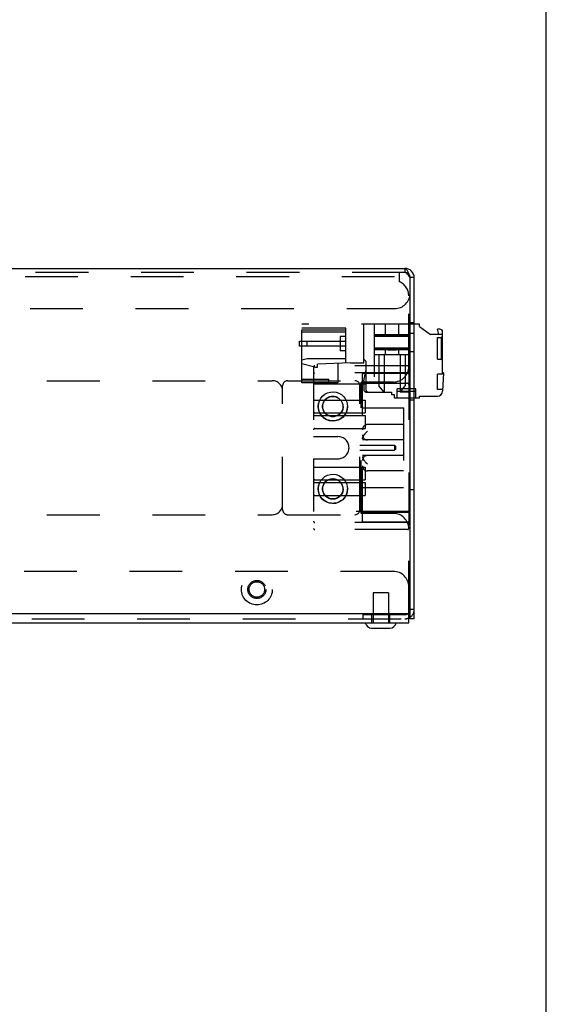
# Model space of a CAD drawing. Header units: inches. Extents: x 0 to 73.3, y 0 to 56.7.
# Tile 36 of 36: x 69.3 to 73.3, y 22.6 to 30.1. Entities that reach past the tile are written whole.
import ezdxf

# ---------------------------------------------------------------- set-up
doc = ezdxf.new("R2010")
doc.units = ezdxf.units.IN
doc.header["$LTSCALE"] = 4.033333
doc.header["$MEASUREMENT"] = 0
doc.linetypes.add('HIDDEN', pattern=[0.2, 0.1, -0.1])
doc.layers.get('0').update_dxf_attribs({"linetype": 'CONTINUOUS'})
doc.layers.add('DEFAULT_2', color=8, linetype='HIDDEN')

msp = doc.modelspace()

# ---------------------------------------------------------------- linework, layer by layer
at = {"color": 7, "linetype": 'Continuous'}
for p, q in [((73.3333, 0), (73.3333, 56.6667)), ((48.3354, 28.1899), (72.2527, 28.1899)), ((72.2774, 28.1585), (72.2823, 28.1462)), ((72.2823, 28.1462), (72.2872, 28.1329)), ((72.2872, 28.1329), (72.2921, 28.1191)), ((72.3236, 28.1191), (72.2921, 28.1191)), ((72.2921, 25.5128), (72.2921, 28.1191)), ((72.3236, 25.5128), (72.3236, 28.1191)), ((72.363, 27.7648), (72.3236, 27.7648)), ((72.363, 27.7451), (72.363, 27.7648)), ((72.363, 27.7451), (72.4473, 27.686)), ((72.5402, 27.686), (72.4473, 27.686)), ((72.5205, 27.7254), (72.5008, 27.7254)), ((72.5087, 27.6959), (72.5008, 27.7254)), ((72.5402, 27.3907), (72.5402, 27.7057)), ((72.548, 27.3907), (72.5401, 27.2507)), ((72.548, 27.3907), (72.5402, 27.3907)), ((72.3236, 27.2018), (72.363, 27.2018)), ((72.363, 27.2136), (72.5008, 27.2136)), ((72.363, 27.2018), (72.363, 27.2136)), ((67.9043, 25.5522), (72.2921, 25.5522)), ((72.2823, 25.4813), (72.2823, 25.5522)), ((72.3236, 25.5128), (72.2921, 25.5128)), ((48.3059, 25.4813), (72.2823, 25.4813)), ((71.9978, 25.4419), (72.1376, 25.4419))]:
    msp.add_line(p, q, dxfattribs=at)
msp.add_lwpolyline([(72.2527, 28.1899), (72.2577, 28.1886), (72.2626, 28.1846), (72.2675, 28.178), (72.2724, 28.1692), (72.2774, 28.1585)], dxfattribs=at)
for centre, radius, start, end in [((72.2527, 28.1191), 0.0709, 0, 90), ((72.5011, 27.6939), 0.00787, 270, 15), ((72.5205, 27.7057), 0.0197, 0, 90), ((72.5008, 27.2529), 0.0394, 270, 356.75571), ((72.2527, 25.5836), 0.0709, 292.68384, 303.76613), ((71.9978, 25.4911), 0.0492, 191.53696, 270), ((72.1376, 25.4911), 0.0492, 270, 348.46304)]:
    msp.add_arc(centre, radius, start, end, dxfattribs=at)
at = {"layer": 'DEFAULT_2', "color": 8, "linetype": 'HIDDEN'}
for p, q in [((72.2527, 28.1585), (48.3354, 28.1585)), ((72.2114, 28.0876), (72.2114, 28.1585)), ((72.2577, 28.1886), (72.2527, 28.1899)), ((72.2527, 28.1899), (72.2527, 28.1585)), ((72.2626, 28.1846), (72.2577, 28.1886)), ((48.3768, 28.127), (72.2114, 28.127)), ((72.2823, 27.4399), (72.2823, 27.9793)), ((48.4142, 27.8829), (72.174, 27.8829)), ((72.3236, 27.7648), (71.4653, 27.7648)), ((71.4653, 27.3159), (71.4653, 27.7648)), ((71.9378, 27.4695), (71.9378, 27.7648)), ((72.0165, 27.7648), (72.0165, 27.2451)), ((72.1051, 27.6703), (72.1051, 27.7648)), ((72.2035, 27.7648), (72.2035, 27.6703)), ((72.2921, 27.7766), (72.3236, 27.7766)), ((71.8, 27.7333), (71.4653, 27.7333)), ((71.8, 27.7175), (71.4653, 27.7175)), ((71.8, 27.7018), (71.4653, 27.7018)), ((71.8, 27.4678), (71.8, 27.7333)), ((72.2921, 27.6939), (72.3236, 27.6939)), ((71.4457, 27.6348), (71.8, 27.6348)), ((71.4457, 27.5955), (71.4457, 27.6348)), ((71.5047, 27.5955), (71.5047, 27.6348)), ((71.8, 27.6703), (71.7567, 27.6703)), ((71.7567, 27.6703), (71.7567, 27.56)), ((72.2921, 27.6827), (72.0165, 27.6827)), ((72.2921, 27.6813), (72.0165, 27.6813)), ((72.2921, 27.6717), (72.0165, 27.6717)), ((72.2921, 27.6703), (72.0165, 27.6703)), ((72.5008, 27.6624), (72.5283, 27.6624)), ((72.5008, 27.497), (72.5008, 27.6624)), ((72.5283, 27.6624), (72.5402, 27.6722)), ((72.5283, 27.6624), (72.5283, 27.497)), ((71.8, 27.5955), (71.4457, 27.5955)), ((71.8, 27.56), (71.7567, 27.56)), ((72.2921, 27.5797), (72.0165, 27.5797)), ((72.2921, 27.5783), (72.0165, 27.5783)), ((72.2921, 27.5686), (72.0165, 27.5686)), ((72.2921, 27.5673), (72.0165, 27.5673)), ((72.1051, 27.5285), (72.1051, 27.5797)), ((72.2035, 27.5797), (72.2035, 27.5285)), ((72.2921, 27.5561), (72.3236, 27.5561)), ((71.4653, 27.4904), (71.5047, 27.501)), ((71.5638, 27.434), (71.4653, 27.4604)), ((71.5047, 27.501), (71.8, 27.501)), ((71.8354, 27.4695), (71.5835, 27.4577)), ((71.5835, 27.434), (71.5835, 27.4577)), ((71.7409, 27.465), (71.7409, 27.3159)), ((71.8354, 27.4695), (71.9378, 27.4695)), ((71.9535, 27.4813), (71.9378, 27.497)), ((71.9535, 27.4813), (71.9535, 27.2648)), ((72.2921, 27.5285), (72.0165, 27.5285)), ((72.0539, 27.5285), (72.0539, 27.2931)), ((72.0933, 27.5285), (72.0933, 27.2451)), ((72.2153, 27.5285), (72.2153, 27.2451)), ((72.2547, 27.5285), (72.2547, 27.2931)), ((72.5008, 27.497), (72.5283, 27.497)), ((72.5283, 27.497), (72.5402, 27.4872)), ((71.5539, 27.436), (71.5539, 26.9045)), ((72.2724, 27.4459), (71.5638, 27.4459)), ((71.5638, 27.434), (71.5835, 27.434)), ((72.2724, 27.3907), (71.5638, 27.3907)), ((71.9378, 27.3317), (71.9535, 27.4065)), ((71.9378, 27.3884), (72.2724, 27.3884)), ((72.2823, 27.436), (72.2823, 26.2037)), ((72.5402, 27.3829), (72.5008, 27.3829)), ((72.5008, 27.2648), (72.5008, 27.3829)), ((72.5402, 27.3829), (72.5402, 27.3907)), ((49.3492, 27.3317), (71.239, 27.3317)), ((71.3571, 27.3317), (71.8689, 27.3317)), ((71.4653, 27.3435), (71.6701, 27.3435)), ((71.7409, 27.3159), (71.4653, 27.3159)), ((71.5539, 27.3081), (72.2823, 27.3081)), ((71.6701, 27.3159), (71.6701, 27.3435)), ((72.1642, 27.3218), (71.9181, 27.3218)), ((71.9181, 26.3179), (71.9181, 27.3218)), ((71.9279, 26.2612), (71.9279, 27.3785)), ((71.9279, 27.312), (72.2724, 27.312)), ((71.9378, 27.3317), (71.9378, 27.2648)), ((71.3177, 26.3474), (71.3177, 27.2923)), ((71.9083, 26.3474), (71.9083, 27.2923)), ((71.9575, 27.2451), (72.1504, 27.2451)), ((72.0933, 27.2451), (72.0539, 27.2931)), ((72.1504, 27.2451), (72.1504, 27.2254)), ((72.3354, 27.2687), (72.1937, 27.2687)), ((72.1937, 27.2018), (72.1937, 27.2687)), ((72.3354, 27.249), (72.1937, 27.249)), ((72.2153, 27.2451), (72.2547, 27.2931)), ((72.2921, 27.2451), (72.2153, 27.2451)), ((72.3354, 27.2018), (72.3354, 27.2687)), ((72.5409, 27.2648), (72.5008, 27.2648)), ((71.5638, 27.184), (71.9476, 27.184)), ((71.9476, 27.184), (71.9476, 27.0856)), ((72.1504, 27.2254), (72.1701, 27.2254)), ((72.1701, 27.2254), (72.1701, 27.2018)), ((72.1701, 27.2018), (72.3236, 27.2018)), ((72.2921, 27.186), (72.3236, 27.186)), ((71.5638, 27.0856), (71.9476, 27.0856)), ((71.9279, 27.125), (72.2429, 27.125)), ((72.2429, 27.125), (72.2429, 26.5148)), ((71.5638, 27.0659), (71.9476, 27.0659)), ((71.9476, 27.0659), (71.9476, 26.9675)), ((71.5638, 26.9675), (71.9476, 26.9675)), ((72.2429, 26.997), (71.9673, 26.997)), ((71.5539, 26.9045), (71.7409, 26.9045)), ((72.2429, 26.8789), (71.9279, 26.8789)), ((71.9083, 26.8396), (72.174, 26.8396)), ((71.9083, 26.8002), (72.174, 26.8002)), ((72.1839, 26.8297), (72.174, 26.8396)), ((72.174, 26.8396), (72.174, 26.8002)), ((72.1839, 26.81), (72.174, 26.8002)), ((72.1839, 26.81), (72.1839, 26.8297)), ((71.5539, 26.7352), (71.7409, 26.7352)), ((71.5539, 26.7352), (71.5539, 26.2037)), ((72.2429, 26.7608), (71.9279, 26.7608)), ((71.5638, 26.6722), (71.9476, 26.6722)), ((71.9476, 26.6722), (71.9476, 26.5738)), ((72.2429, 26.6427), (71.9673, 26.6427)), ((71.5638, 26.5738), (71.9476, 26.5738)), ((71.5638, 26.5541), (71.9476, 26.5541)), ((71.9279, 26.5148), (72.2429, 26.5148)), ((71.9476, 26.5541), (71.9476, 26.4557)), ((72.3236, 26.497), (72.2921, 26.497)), ((71.5638, 26.4557), (71.9476, 26.4557)), ((72.2823, 26.3317), (71.5539, 26.3317)), ((49.3492, 26.3081), (71.239, 26.3081)), ((71.3571, 26.3081), (71.8689, 26.3081)), ((72.1642, 26.3179), (71.9181, 26.3179)), ((71.9279, 26.3277), (72.2724, 26.3277)), ((72.2724, 26.249), (71.5638, 26.249)), ((72.2724, 26.1939), (71.5638, 26.1939)), ((72.2724, 26.2514), (71.9378, 26.2514)), ((72.2823, 25.5522), (72.2823, 26.1998)), ((72.1642, 25.875), (67.9043, 25.875)), ((72.1268, 25.7108), (72.0087, 25.7108)), ((72.0087, 25.7108), (72.0087, 25.4813)), ((72.1268, 25.7108), (72.1268, 25.4813)), ((72.3236, 25.5836), (72.2921, 25.5836)), ((67.7862, 25.5128), (72.2823, 25.5128)), ((72.2527, 25.5443), (71.9299, 25.5443)), ((71.9299, 25.5443), (71.9299, 25.5128)), ((71.9988, 25.4813), (71.9988, 25.5443)), ((72.1366, 25.4813), (72.1366, 25.5443))]:
    msp.add_line(p, q, dxfattribs=at)
for points in [[(72.2921, 28.1191), (72.2856, 28.1293), (72.279, 28.1388), (72.2724, 28.1469), (72.2659, 28.1532), (72.2593, 28.1571), (72.2527, 28.1585)], [(71.9279, 27.3785), (71.9281, 27.38), (71.9283, 27.3813), (71.9288, 27.3825), (71.9293, 27.3835), (71.9299, 27.3845), (71.9306, 27.3853), (71.9314, 27.386), (71.9321, 27.3866), (71.9329, 27.3871), (71.9337, 27.3875), (71.9344, 27.3878), (71.9352, 27.388), (71.9359, 27.3882), (71.9365, 27.3883), (71.9372, 27.3883), (71.9378, 27.3884)], [(72.2724, 27.3884), (72.2731, 27.3883), (72.2737, 27.3883), (72.2743, 27.3882), (72.275, 27.388), (72.2758, 27.3878), (72.2765, 27.3875), (72.2773, 27.3871), (72.278, 27.3866), (72.2788, 27.386), (72.2795, 27.3853), (72.2802, 27.3845), (72.2809, 27.3836), (72.2814, 27.3825), (72.2819, 27.3813), (72.2822, 27.38), (72.2823, 27.3785)], [(71.5892, 27.1358), (71.5918, 27.1582), (71.5984, 27.179), (71.6093, 27.1985), (71.6238, 27.2157), (71.6412, 27.2294), (71.661, 27.2395), (71.6825, 27.2453), (71.7047, 27.247), (71.7268, 27.2441), (71.7478, 27.2371), (71.7668, 27.226), (71.7832, 27.2117), (71.7964, 27.1946), (71.8062, 27.1755), (71.812, 27.1553), (71.8139, 27.1339)], [(71.6248, 27.135), (71.6263, 27.1502), (71.6307, 27.1644), (71.638, 27.1777), (71.6476, 27.1894), (71.6594, 27.1989), (71.6727, 27.206), (71.6871, 27.2102), (71.702, 27.2116), (71.717, 27.21), (71.7314, 27.2056), (71.7446, 27.1983), (71.7562, 27.1887), (71.7657, 27.1769), (71.7728, 27.1637), (71.7769, 27.1497), (71.7784, 27.1347)], [(71.8139, 27.1339), (71.8114, 27.1115), (71.8047, 27.0907), (71.7938, 27.0711), (71.7794, 27.054), (71.7619, 27.0403), (71.7421, 27.0302), (71.7206, 27.0243), (71.6984, 27.0227), (71.6764, 27.0256), (71.6553, 27.0326), (71.6363, 27.0436), (71.6199, 27.0579), (71.6067, 27.075), (71.597, 27.0942), (71.5912, 27.1143), (71.5892, 27.1358)], [(71.7784, 27.1347), (71.7768, 27.1194), (71.7725, 27.1053), (71.7652, 27.0919), (71.7555, 27.0802), (71.7438, 27.0708), (71.7305, 27.0637), (71.7161, 27.0595), (71.7011, 27.0581), (71.6861, 27.0597), (71.6717, 27.0641), (71.6585, 27.0713), (71.6469, 27.081), (71.6374, 27.0927), (71.6304, 27.106), (71.6262, 27.12), (71.6248, 27.135)], [(71.9279, 26.887), (71.928, 26.8884), (71.9282, 26.89), (71.9285, 26.8916), (71.929, 26.8934), (71.9295, 26.8953), (71.9303, 26.8973), (71.9311, 26.8995), (71.9321, 26.9018), (71.9333, 26.9042), (71.9346, 26.9067), (71.9361, 26.9093), (71.9377, 26.9121), (71.9395, 26.9149), (71.9414, 26.9179), (71.9435, 26.9208), (71.9458, 26.9239), (71.9481, 26.9269), (71.9506, 26.93), (71.9532, 26.933), (71.9559, 26.9359), (71.9587, 26.9387), (71.9615, 26.9415), (71.9644, 26.944), (71.9673, 26.9464)], [(71.9279, 26.887), (71.9281, 26.8897), (71.9288, 26.893), (71.9301, 26.8967), (71.9317, 26.9008), (71.9336, 26.9048), (71.9358, 26.9088), (71.9385, 26.9133), (71.9415, 26.918), (71.945, 26.9228), (71.9488, 26.9277), (71.9527, 26.9323), (71.957, 26.937), (71.9619, 26.9418), (71.9673, 26.9464)], [(71.9279, 26.7527), (71.9281, 26.75), (71.9288, 26.7468), (71.9301, 26.743), (71.9317, 26.7389), (71.9336, 26.735), (71.9358, 26.7309), (71.9385, 26.7264), (71.9415, 26.7218), (71.945, 26.7169), (71.9488, 26.7121), (71.9527, 26.7074), (71.957, 26.7028), (71.9619, 26.698), (71.9673, 26.6933)], [(71.9279, 26.7527), (71.928, 26.7513), (71.9282, 26.7498), (71.9285, 26.7481), (71.929, 26.7463), (71.9295, 26.7444), (71.9303, 26.7424), (71.9311, 26.7403), (71.9321, 26.738), (71.9333, 26.7356), (71.9346, 26.7331), (71.9361, 26.7304), (71.9377, 26.7277), (71.9395, 26.7248), (71.9414, 26.7219), (71.9435, 26.7189), (71.9458, 26.7159), (71.9481, 26.7128), (71.9506, 26.7098), (71.9532, 26.7068), (71.9559, 26.7038), (71.9587, 26.701), (71.9615, 26.6983), (71.9644, 26.6957), (71.9673, 26.6933)], [(71.5892, 26.5058), (71.5918, 26.5282), (71.5984, 26.549), (71.6093, 26.5686), (71.6238, 26.5857), (71.6412, 26.5995), (71.661, 26.6095), (71.6825, 26.6154), (71.7047, 26.6171), (71.7268, 26.6142), (71.7478, 26.6071), (71.7668, 26.5961), (71.7832, 26.5818), (71.7964, 26.5647), (71.8062, 26.5455), (71.812, 26.5254), (71.8139, 26.504)], [(71.6248, 26.5051), (71.6263, 26.5203), (71.6307, 26.5345), (71.638, 26.5478), (71.6476, 26.5595), (71.6594, 26.569), (71.6727, 26.576), (71.6871, 26.5803), (71.702, 26.5817), (71.717, 26.5801), (71.7314, 26.5757), (71.7446, 26.5684), (71.7562, 26.5588), (71.7657, 26.547), (71.7728, 26.5337), (71.7769, 26.5197), (71.7784, 26.5047)], [(71.8139, 26.504), (71.8114, 26.4816), (71.8047, 26.4608), (71.7938, 26.4412), (71.7794, 26.4241), (71.7619, 26.4104), (71.7421, 26.4003), (71.7206, 26.3944), (71.6984, 26.3928), (71.6764, 26.3957), (71.6553, 26.4027), (71.6363, 26.4137), (71.6199, 26.428), (71.6067, 26.4451), (71.597, 26.4643), (71.5912, 26.4844), (71.5892, 26.5058)], [(71.7784, 26.5047), (71.7768, 26.4895), (71.7725, 26.4753), (71.7652, 26.462), (71.7555, 26.4503), (71.7438, 26.4408), (71.7305, 26.4338), (71.7161, 26.4296), (71.7011, 26.4281), (71.6861, 26.4297), (71.6717, 26.4342), (71.6585, 26.4414), (71.6469, 26.4511), (71.6374, 26.4628), (71.6304, 26.4761), (71.6262, 26.4901), (71.6248, 26.5051)], [(71.9378, 26.2514), (71.9372, 26.2514), (71.9365, 26.2515), (71.9359, 26.2516), (71.9352, 26.2517), (71.9345, 26.252), (71.9337, 26.2523), (71.933, 26.2526), (71.9322, 26.2531), (71.9314, 26.2537), (71.9307, 26.2544), (71.93, 26.2552), (71.9293, 26.2562), (71.9288, 26.2572), (71.9283, 26.2584), (71.9281, 26.2598), (71.9279, 26.2612)], [(72.2823, 26.2612), (72.2822, 26.2598), (72.2819, 26.2585), (72.2815, 26.2573), (72.2809, 26.2562), (72.2803, 26.2553), (72.2796, 26.2545), (72.2789, 26.2538), (72.2781, 26.2532), (72.2773, 26.2527), (72.2766, 26.2523), (72.2758, 26.252), (72.2751, 26.2517), (72.2743, 26.2516), (72.2737, 26.2515), (72.2731, 26.2514), (72.2724, 26.2514)]]:
    msp.add_lwpolyline(points, dxfattribs=at)
for centre, radius in [((71.7016, 27.1348), 0.1102), ((71.7016, 27.1348), 0.0787), ((71.7016, 26.5049), 0.1102), ((71.7016, 26.5049), 0.0787), ((71.1209, 25.7372), 0.1181), ((71.1209, 25.7372), 0.0689), ((71.1209, 25.7372), 0.0591)]:
    msp.add_circle(centre, radius, dxfattribs=at)
for centre, radius, start, end in [((72.2527, 28.1191), 0.0394, 0, 90), ((72.1642, 27.9793), 0.1181, 0, 66.42182), ((72.174, 28.001), 0.1181, 270, 360), ((71.5638, 27.436), 0.00984, 90, 180), ((71.5638, 27.3809), 0.00984, 90, 180), ((72.1642, 27.4399), 0.1181, 270, 360), ((72.2724, 27.436), 0.00984, 0, 90), ((72.2724, 27.3809), 0.00984, 0, 90), ((71.239, 27.2529), 0.0787, 0, 90), ((71.3571, 27.2923), 0.0394, 90, 180), ((71.8689, 27.2923), 0.0394, 0, 90), ((71.9378, 27.3022), 0.00984, 90, 180), ((72.2724, 27.3022), 0.00984, 0, 90), ((71.9575, 27.2648), 0.0197, 180, 270), ((71.9732, 27.2648), 0.0197, 180, 270), ((71.5638, 27.1939), 0.00984, 180, 270), ((71.5638, 27.0758), 0.00984, 90, 270), ((71.5638, 26.9577), 0.00984, 90, 180), ((71.9673, 26.9577), 0.0394, 90, 180), ((71.7409, 26.8199), 0.0846, 270, 90), ((71.9673, 26.9183), 0.0394, 180, 270), ((71.9673, 26.7214), 0.0394, 90, 180), ((71.5638, 26.6821), 0.00984, 180, 270), ((71.9673, 26.6821), 0.0394, 180, 270), ((71.5638, 26.564), 0.00984, 90, 270), ((71.5638, 26.4459), 0.00984, 90, 180), ((71.239, 26.3868), 0.0787, 270, 360), ((71.3571, 26.3474), 0.0394, 180, 270), ((71.8689, 26.3474), 0.0394, 270, 360), ((71.9378, 26.3376), 0.00984, 180, 270), ((72.2724, 26.3376), 0.00984, 270, 360), ((71.5638, 26.2588), 0.00984, 180, 270), ((72.1642, 26.1998), 0.1181, 0, 90), ((72.2724, 26.2588), 0.00984, 270, 360), ((71.5638, 26.2037), 0.00984, 180, 270), ((72.2724, 26.2037), 0.00984, 270, 360), ((72.1642, 25.7569), 0.1181, 0, 90), ((72.2527, 25.5836), 0.0394, 270, 360), ((72.2527, 25.5836), 0.0709, 303.76613, 360), ((72.2527, 25.5836), 0.0709, 270, 292.68384)]:
    msp.add_arc(centre, radius, start, end, dxfattribs=at)
for centre, start_param, end_param in [((72.1543, 27.6777), 0, 3.141593), ((72.1543, 27.6763), 0, 3.141593), ((72.1543, 27.5736), 3.141593, 6.283185), ((72.1543, 27.5723), -3.141593, 0)]:
    msp.add_ellipse(centre, major_axis=(0.0492, 0), ratio=0.087489, start_param=start_param, end_param=end_param, dxfattribs=at)

doc.saveas('drawing.dxf')
